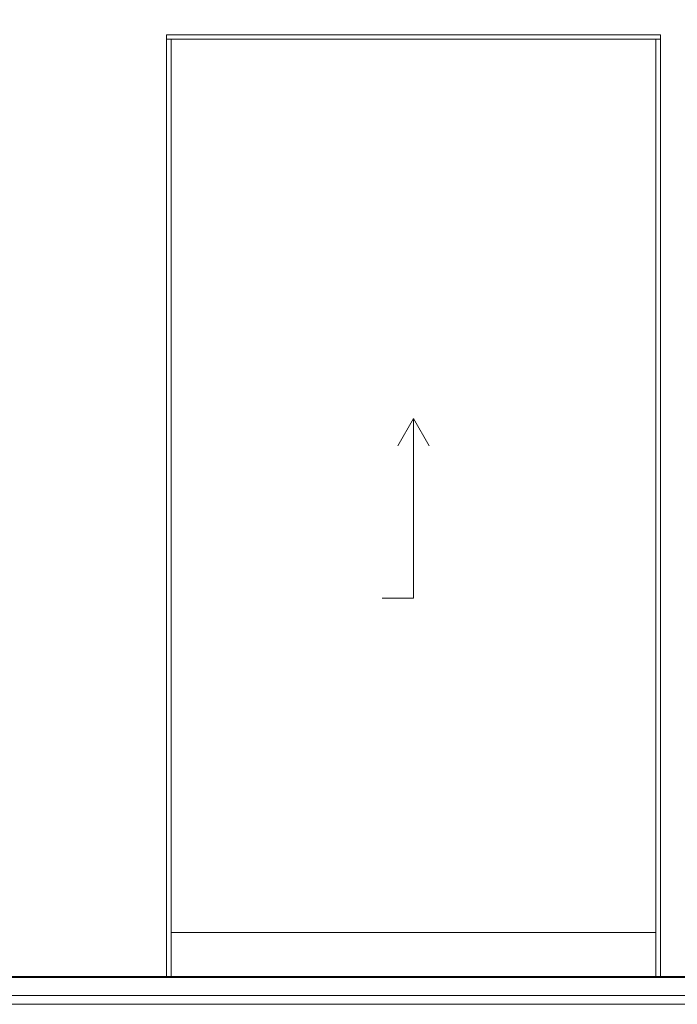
# Model space of a CAD drawing. Header units: millimetres. Extents: x -30280 to 107222, y -17460 to 4378.
# Tile 115 of 125: x 100912 to 102377, y -13520 to -11326. Entities that reach past the tile are written whole.
import ezdxf

# ---------------------------------------------------------------- set-up
doc = ezdxf.new("R2010")
doc.units = ezdxf.units.MM
doc.header["$MEASUREMENT"] = 0
doc.linetypes.add('Wipeout_Contour', pattern=[1000, 0, -1000])
for name, color, linetype in [('10_ESTR_Fotjats', 7, 'Continuous'), ('Nuevo_08_E_Envans secs', 7, 'Continuous'), ('Nuevo_14_PAV_Soft Light Grey 0554', 7, 'Continuous'), ('Nuevo_Puertas Archicad', 7, 'Continuous')]:
    doc.layers.add(name, color=color, linetype=linetype)
for name, color, linetype, lineweight in [('10_ESTR_Fotjats_Pluma_Nº__1', 7, 'Continuous', 5), ('Nuevo_14_PAV_Soft Light Grey 0554_Pluma_Nº__29', 7, 'Continuous', 20), ('Nuevo_Puertas Archicad_Pluma_Nº__47', 7, 'Continuous', 20)]:
    doc.layers.add(name, color=color, linetype=linetype, lineweight=lineweight)
doc.layers.add('Nuevo_Puertas Archicad_Pluma_Nº__3', color=7, linetype='Continuous', lineweight=5, true_color=0xa4a4a4)

# ---------------------------------------------------------------- blocks, each defined once
blk = doc.blocks.new('Elem Sección_267_2', base_point=(86943.2, -13460))
at = {"layer": '10_ESTR_Fotjats_Pluma_Nº__1', "color": 7, "linetype": 'Continuous', "lineweight": 5}
for p, q in [((107222.1, -13500), (82596.2, -13500)), ((107222.1, -13520), (82596.2, -13520))]:
    blk.add_line(p, q, dxfattribs=at)
blk = doc.blocks.new('Elem Sección_287_2', base_point=(86943.2, -13460))
at = {"color": 254, "linetype": 'Wipeout_Contour', "lineweight": 0, "ltscale": 2044539.142898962}
blk.add_wipeout([(99447.2, -11013), (99447.2, -13458), (99562.4, -13458), (99562.4, -11360), (100662.4, -11360), (100662.4, -12379.9), (100662.4, -12380), (100662.4, -13080), (100662.4, -13080), (100662.4, -13458), (101239.5, -13458), (101239.5, -11360), (102339.5, -11360), (102339.5, -13458), (103617.2, -13458), (103617.2, -13360), (102838.7, -13360), (102838.7, -11238), (103617.2, -11238), (103617.2, -11013)], dxfattribs=at).dxf.layer = 'Nuevo_08_E_Envans secs'
blk = doc.blocks.new('Elem Sección_291_2', base_point=(86943.2, -13460))
at = {"color": 254, "linetype": 'Wipeout_Contour', "lineweight": 0, "ltscale": 408031.886737}
blk.add_wipeout([(101239.5, -11370), (101239.5, -13458), (101249.5, -13458), (101249.5, -11370)], dxfattribs=at).dxf.layer = 'Nuevo_Puertas Archicad'
at = {"color": 254, "linetype": 'Wipeout_Contour', "lineweight": 0, "ltscale": 412359.604253}
blk.add_wipeout([(102329.5, -11370), (102329.5, -13458), (102339.5, -13458), (102339.5, -11370)], dxfattribs=at).dxf.layer = 'Nuevo_Puertas Archicad'
at = {"color": 254, "linetype": 'Wipeout_Contour', "lineweight": 0, "ltscale": 409687.989952}
blk.add_wipeout([(102339.5, -11360), (101239.5, -11360), (101239.5, -11370), (102339.5, -11370)], dxfattribs=at).dxf.layer = 'Nuevo_Puertas Archicad'
at = {"color": 254, "linetype": 'Wipeout_Contour', "lineweight": 0, "ltscale": 410675.679918}
blk.add_wipeout([(101249.5, -13458), (102329.5, -13458), (102329.5, -13360), (101249.5, -13360)], dxfattribs=at).dxf.layer = 'Nuevo_Puertas Archicad'
at = {"color": 254, "linetype": 'Wipeout_Contour', "lineweight": 0, "ltscale": 410170.145941}
blk.add_wipeout([(102329.5, -13360), (102329.5, -11370), (101249.5, -11370), (101249.5, -13360)], dxfattribs=at).dxf.layer = 'Nuevo_Puertas Archicad'
at = {"layer": 'Nuevo_Puertas Archicad_Pluma_Nº__3', "color": 253, "linetype": 'Continuous', "lineweight": 5, "true_color": 0xa4a4a4}
for p, q in [((101239.5, -11370), (101249.5, -11370)), ((101249.5, -13458), (101249.5, -11370)), ((102329.5, -11370), (101249.5, -11370)), ((102339.5, -11370), (102329.5, -11370)), ((102329.5, -13458), (102329.5, -11370)), ((101789.5, -12215), (101754.5, -12275.6)), ((101789.5, -12615), (101789.5, -12215)), ((101789.5, -12215), (101824.5, -12275.6)), ((101789.5, -12615), (101719.5, -12615)), ((102329.5, -13360), (101249.5, -13360))]:
    blk.add_line(p, q, dxfattribs=at)
at = {"layer": 'Nuevo_Puertas Archicad_Pluma_Nº__47', "color": 7, "linetype": 'Continuous', "lineweight": 20}
for p, q in [((101239.5, -11360), (102339.5, -11360)), ((101239.5, -13458), (101239.5, -11360)), ((102339.5, -11360), (102339.5, -13458))]:
    blk.add_line(p, q, dxfattribs=at)
blk = doc.blocks.new('Elem Sección_428_2', base_point=(86943.2, -13460))
at = {"layer": 'Nuevo_14_PAV_Soft Light Grey 0554_Pluma_Nº__29', "color": 7, "linetype": 'Continuous', "lineweight": 20}
for p, q in [((103881.2, -13458), (85242.4, -13458)), ((103907.6, -13460), (85242.4, -13460))]:
    blk.add_line(p, q, dxfattribs=at)

msp = doc.modelspace()

# ---------------------------------------------------------------- block references
at = {"layer": '10_ESTR_Fotjats', "lineweight": 0}
msp.add_blockref('Elem Sección_267_2', (86943.2, -13460), dxfattribs=at)

# ---------------------------------------------------------------- next in the draw order: block references
at = {"layer": 'Nuevo_08_E_Envans secs', "lineweight": 0}
msp.add_blockref('Elem Sección_287_2', (86943.2, -13460), dxfattribs=at)

# ---------------------------------------------------------------- next in the draw order: block references
at = {"layer": 'Nuevo_Puertas Archicad', "lineweight": 0}
msp.add_blockref('Elem Sección_291_2', (86943.2, -13460), dxfattribs=at)

# ---------------------------------------------------------------- next in the draw order: block references
at = {"layer": 'Nuevo_14_PAV_Soft Light Grey 0554', "lineweight": 0}
msp.add_blockref('Elem Sección_428_2', (86943.2, -13460), dxfattribs=at)

doc.saveas('drawing.dxf')
